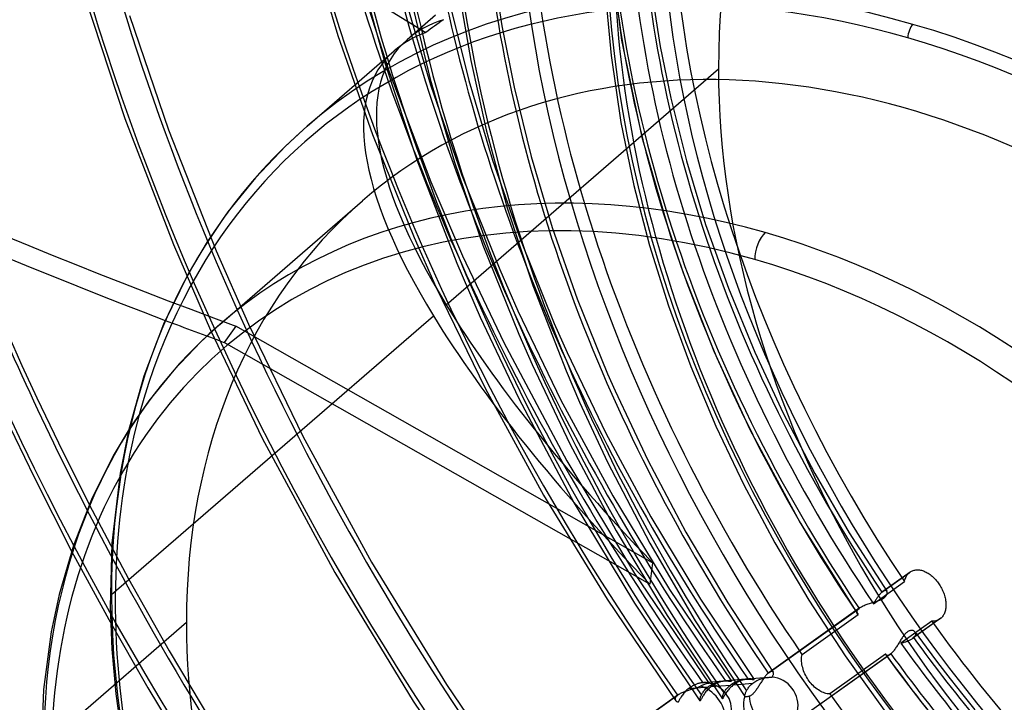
# Model space of a CAD drawing. Header units: millimetres. Extents: x -216 to 210, y -272 to 267.
# Tile 43 of 87: x -73 to -25, y -19 to 14. Entities that reach past the tile are written whole.
import ezdxf

# ---------------------------------------------------------------- set-up
doc = ezdxf.new("R2010")
doc.units = ezdxf.units.MM
doc.layers.add('MAIN-1', color=7, linetype='Continuous')

msp = doc.modelspace()

# ---------------------------------------------------------------- linework, layer by layer
at = {"layer": 'MAIN-1'}
for p, q in [((-80.209, 29.705), (-52.899, 12.947)), ((-58.59, 17.573), (-57.163, 12.802)), ((-44.037, 17.327), (-43.437, 12.578)), ((-56.338, 16.191), (-54.699, 11.094)), ((-56.145, 16.072), (-54.869, 11.424)), ((-49.67, 16.183), (-49.225, 13.266)), ((-51.283, 14.786), (-50.733, 11.584)), ((-69.354, 14.593), (-67.453, 8.792)), ((-53.949, 14.725), (-52.678, 10.406)), ((-53.617, 14.521), (-52.694, 10.687)), ((-51.753, 14.379), (-50.824, 10.626)), ((-44.205, 14.569), (-43.951, 11.824)), ((-41.951, 14.722), (-41.566, 12.267)), ((-67.229, 13.77), (-65.351, 8.239)), ((-53.811, 12.597), (-52.43, 13.793)), ((-49.225, 13.266), (-48.639, 10.303)), ((-57.163, 12.802), (-55.486, 8.015)), ((-43.437, 12.578), (-42.459, 7.88)), ((-58.645, 8.41), (-54.429, 12.062)), ((-41.566, 12.267), (-41.066, 9.775)), ((-50.733, 11.584), (-49.994, 8.235)), ((-43.951, 11.824), (-43.472, 8.594)), ((-54.869, 11.424), (-53.343, 6.788)), ((-54.699, 11.094), (-52.657, 5.723)), ((-51.922, -0.216), (-38.755, 11.188)), ((-52.694, 10.687), (-51.524, 6.678)), ((-50.824, 10.626), (-49.677, 6.778)), ((-52.678, 10.406), (-51.178, 6.075)), ((-48.639, 10.303), (-47.815, 6.953)), ((-41.066, 9.775), (-40.308, 6.734)), ((-67.453, 8.792), (-65.104, 2.688)), ((-43.472, 8.594), (-42.843, 5.541)), ((-65.351, 8.239), (-63.039, 2.384)), ((-58.646, 8.41), (-59.676, 7.467)), ((-49.994, 8.235), (-48.964, 4.462)), ((-55.486, 8.015), (-53.473, 3.03)), ((-42.459, 7.88), (-41.078, 3.102)), ((-59.676, 7.467), (-61.144, 5.923)), ((-53.343, 6.788), (-51.403, 1.791)), ((-51.524, 6.678), (-50.141, 2.665)), ((-49.677, 6.778), (-48.323, 2.914)), ((-47.815, 6.953), (-46.793, 3.515)), ((-40.308, 6.734), (-39.379, 3.663)), ((-61.144, 5.923), (-62.475, 4.27)), ((-52.657, 5.723), (-51.132, 2.154)), ((-51.178, 6.075), (-49.334, 1.481)), ((-42.843, 5.541), (-42.089, 2.647)), ((-62.866, -1.165), (-55.966, 4.811)), ((-48.964, 4.462), (-47.732, 0.72)), ((-62.475, 4.27), (-63.471, 2.825)), ((-46.793, 3.515), (-45.584, 0.061)), ((-39.379, 3.663), (-38.277, 0.576)), ((-53.473, 3.03), (-52.417, 0.654)), ((-48.323, 2.914), (-46.691, -1.123)), ((-41.078, 3.102), (-40.467, 1.329)), ((-65.104, 2.688), (-63.319, -1.446)), ((-63.471, 2.825), (-64.392, 1.278)), ((-63.039, 2.384), (-61.485, -1.153)), ((-50.141, 2.665), (-48.414, -1.643)), ((-42.089, 2.647), (-41.173, -0.273)), ((-51.132, 2.154), (-49.134, -2.048)), ((-51.403, 1.791), (-50.277, -0.825)), ((-49.334, 1.481), (-48.454, -0.513)), ((-64.392, 1.278), (-65.583, -1.154)), ((-40.467, 1.329), (-38.974, -2.467)), ((-52.417, 0.654), (-50.013, -4.287)), ((-47.732, 0.72), (-46.12, -3.415)), ((-38.277, 0.576), (-37.004, -2.513)), ((-45.584, 0.061), (-44.122, -3.551)), ((-41.173, -0.273), (-40.094, -3.21)), ((-68.105, -14.23), (-52.54, -0.751)), ((-50.277, -0.825), (-48.409, -4.753)), ((-48.454, -0.513), (-46.372, -4.824)), ((-65.583, -1.154), (-66.534, -3.668)), ((-62.866, -1.165), (-63.787, -2.007)), ((-62.087, -1.247), (-62.649, -2.036)), ((-41.938, -12.693), (-62.087, -1.247)), ((-61.485, -1.153), (-58.855, -6.564)), ((-46.691, -1.123), (-46.07, -2.526)), ((-73.135, -1.58), (-72.435, -3.148)), ((-63.319, -1.446), (-60.811, -6.662)), ((-48.414, -1.643), (-47.77, -3.112)), ((-63.787, -2.007), (-65.095, -3.377)), ((-42.078, -13.722), (-62.649, -2.036)), ((-49.134, -2.048), (-46.091, -7.771)), ((-46.07, -2.526), (-44.198, -6.426)), ((-38.974, -2.467), (-37.233, -6.248)), ((-37.004, -2.513), (-35.629, -5.453)), ((-72.435, -3.148), (-71.715, -4.713)), ((-47.77, -3.112), (-45.94, -6.946)), ((-40.094, -3.21), (-38.877, -6.095)), ((-66.534, -3.668), (-67.261, -6.255)), ((-65.095, -3.377), (-66.3, -4.865)), ((-46.12, -3.415), (-45.474, -4.927)), ((-44.122, -3.551), (-43.755, -4.387)), ((-71.715, -4.713), (-70.67, -6.888)), ((-50.013, -4.287), (-47.212, -9.415)), ((-48.409, -4.753), (-45.726, -9.802)), ((-43.755, -4.387), (-42.168, -7.738)), ((-66.3, -4.865), (-67.194, -6.151)), ((-46.372, -4.824), (-43.865, -9.453)), ((-45.474, -4.927), (-44.113, -7.835)), ((-73.25, -5.656), (-71.844, -8.555)), ((-35.629, -5.453), (-34.102, -8.368)), ((-67.194, -6.151), (-68.018, -7.518)), ((-38.877, -6.095), (-37.525, -8.927)), ((-67.261, -6.255), (-67.681, -8.355)), ((-60.811, -6.662), (-57.309, -13.159)), ((-58.855, -6.564), (-55.532, -12.656)), ((-44.198, -6.426), (-42.019, -10.469)), ((-37.233, -6.248), (-34.803, -10.762)), ((-70.67, -6.888), (-69.179, -9.874)), ((-45.94, -6.946), (-43.696, -11.142)), ((-68.018, -7.518), (-69.073, -9.631)), ((-46.091, -7.771), (-42.813, -13.203)), ((-44.113, -7.835), (-42.077, -11.747)), ((-42.168, -7.738), (-40.327, -11.21)), ((-71.844, -8.555), (-70.03, -12.126)), ((-67.681, -8.355), (-68.078, -11.737)), ((-34.102, -8.368), (-32.43, -11.244)), ((-37.525, -8.927), (-36.027, -11.733)), ((-47.212, -9.415), (-44.142, -14.447)), ((-43.865, -9.453), (-41.118, -13.985)), ((-69.073, -9.631), (-69.938, -11.849)), ((-69.179, -9.874), (-67.275, -13.47)), ((-45.726, -9.802), (-42.823, -14.64)), ((-42.019, -10.469), (-39.629, -14.443)), ((-34.803, -10.762), (-32.036, -15.165)), ((-43.696, -11.142), (-41.238, -15.247)), ((-40.327, -11.21), (-38.309, -14.627)), ((-32.43, -11.244), (-30.616, -14.069)), ((-69.938, -11.849), (-70.632, -14.231)), ((-68.078, -11.737), (-68.169, -14.804)), ((-42.077, -11.747), (-39.878, -15.493)), ((-36.027, -11.733), (-34.386, -14.501)), ((-70.03, -12.126), (-68.231, -15.44)), ((-55.532, -12.656), (-51.903, -18.577)), ((-57.309, -13.159), (-53.514, -19.384)), ((-42.813, -13.203), (-39.226, -18.505)), ((-30.853, -14.112), (-29.531, -13.172)), ((-29.488, -13.138), (-30.811, -14.079)), ((-29.676, -13.354), (-29.651, -13.312)), ((-29.651, -13.312), (-29.624, -13.272)), ((-29.624, -13.272), (-29.595, -13.236)), ((-29.595, -13.236), (-29.564, -13.202)), ((-29.564, -13.202), (-29.531, -13.172)), ((-29.531, -13.172), (-29.524, -13.166)), ((-29.524, -13.166), (-29.517, -13.16)), ((-29.517, -13.16), (-29.51, -13.155)), ((-29.51, -13.155), (-29.503, -13.149)), ((-29.503, -13.149), (-29.496, -13.144)), ((-29.496, -13.144), (-29.488, -13.138)), ((-29.488, -13.138), (-29.454, -13.116)), ((-29.454, -13.116), (-29.418, -13.096)), ((-29.418, -13.096), (-29.38, -13.078)), ((-29.38, -13.078), (-29.341, -13.063)), ((-29.341, -13.063), (-29.3, -13.05)), ((-29.3, -13.05), (-29.258, -13.041)), ((-29.258, -13.041), (-29.215, -13.034)), ((-29.215, -13.034), (-29.171, -13.03)), ((-29.171, -13.03), (-29.126, -13.03)), ((-29.126, -13.03), (-29.08, -13.032)), ((-29.08, -13.032), (-29.034, -13.037)), ((-29.034, -13.037), (-28.987, -13.045)), ((-28.987, -13.045), (-28.941, -13.055)), ((-28.941, -13.055), (-28.894, -13.068)), ((-28.894, -13.068), (-28.849, -13.083)), ((-28.849, -13.083), (-28.803, -13.101)), ((-28.803, -13.101), (-28.756, -13.122)), ((-28.756, -13.122), (-28.709, -13.145)), ((-28.709, -13.145), (-28.662, -13.171)), ((-28.662, -13.171), (-28.614, -13.2)), ((-28.614, -13.2), (-28.567, -13.231)), ((-28.567, -13.231), (-28.52, -13.265)), ((-28.52, -13.265), (-28.473, -13.301)), ((-28.473, -13.301), (-28.427, -13.339)), ((-67.275, -13.47), (-65.315, -16.942)), ((-31.266, -14.67), (-29.765, -13.603)), ((-29.765, -13.603), (-29.753, -13.549)), ((-29.753, -13.549), (-29.737, -13.497)), ((-29.737, -13.497), (-29.72, -13.447)), ((-29.72, -13.447), (-29.699, -13.399)), ((-29.699, -13.399), (-29.676, -13.354)), ((-28.427, -13.339), (-28.382, -13.38)), ((-28.382, -13.38), (-28.338, -13.422)), ((-28.338, -13.422), (-28.295, -13.467)), ((-28.295, -13.467), (-28.253, -13.513)), ((-28.253, -13.513), (-28.212, -13.56)), ((-28.212, -13.56), (-28.173, -13.608)), ((-28.173, -13.608), (-28.136, -13.657)), ((-28.136, -13.657), (-28.101, -13.707)), ((-28.101, -13.707), (-28.067, -13.758)), ((-28.067, -13.758), (-28.034, -13.812)), ((-70.632, -14.231), (-71.011, -16.022)), ((-41.118, -13.985), (-38.131, -18.419)), ((-31.002, -14.275), (-31.024, -14.304)), ((-30.98, -14.248), (-31.002, -14.275)), ((-30.958, -14.221), (-30.98, -14.248)), ((-30.937, -14.196), (-30.958, -14.221)), ((-30.915, -14.173), (-30.937, -14.196)), ((-30.894, -14.151), (-30.915, -14.173)), ((-30.873, -14.13), (-30.894, -14.151)), ((-30.853, -14.112), (-30.873, -14.13)), ((-30.845, -14.106), (-30.853, -14.112)), ((-30.838, -14.1), (-30.845, -14.106)), ((-30.831, -14.094), (-30.838, -14.1)), ((-30.824, -14.089), (-30.831, -14.094)), ((-30.818, -14.084), (-30.824, -14.089)), ((-30.811, -14.079), (-30.818, -14.084)), ((-30.784, -14.061), (-30.811, -14.079)), ((-30.759, -14.048), (-30.784, -14.061)), ((-30.735, -14.038), (-30.759, -14.048)), ((-30.713, -14.032), (-30.735, -14.038)), ((-30.692, -14.03), (-30.713, -14.032)), ((-30.674, -14.031), (-30.692, -14.03)), ((-30.657, -14.035), (-30.674, -14.031)), ((-30.66, -14.3), (-30.643, -14.275)), ((-30.642, -14.042), (-30.657, -14.035)), ((-30.643, -14.275), (-30.629, -14.25)), ((-30.629, -14.053), (-30.642, -14.042)), ((-30.619, -14.066), (-30.629, -14.053)), ((-30.629, -14.25), (-30.618, -14.226)), ((-30.61, -14.081), (-30.619, -14.066)), ((-30.618, -14.226), (-30.609, -14.202)), ((-30.604, -14.098), (-30.61, -14.081)), ((-30.609, -14.202), (-30.603, -14.179)), ((-30.601, -14.116), (-30.604, -14.098)), ((-30.603, -14.179), (-30.6, -14.157)), ((-30.599, -14.136), (-30.601, -14.116)), ((-30.6, -14.157), (-30.599, -14.136)), ((-28.034, -13.812), (-28.002, -13.866)), ((-28.002, -13.866), (-27.972, -13.922)), ((-27.972, -13.922), (-27.943, -13.979)), ((-27.943, -13.979), (-27.916, -14.037)), ((-27.916, -14.037), (-27.891, -14.096)), ((-27.891, -14.096), (-27.867, -14.156)), ((-27.867, -14.156), (-27.846, -14.215)), ((-27.846, -14.215), (-27.827, -14.275)), ((-27.827, -14.275), (-27.811, -14.334)), ((-44.142, -14.447), (-40.811, -19.366)), ((-42.823, -14.64), (-39.653, -19.368)), ((-39.629, -14.443), (-37.033, -18.334)), ((-38.309, -14.627), (-36.118, -17.978)), ((-34.386, -14.501), (-32.626, -17.192)), ((-31.753, -14.77), (-31.708, -14.75)), ((-31.708, -14.75), (-31.661, -14.731)), ((-31.661, -14.731), (-31.613, -14.712)), ((-31.613, -14.712), (-31.563, -14.694)), ((-31.563, -14.694), (-31.512, -14.677)), ((-31.512, -14.677), (-31.46, -14.66)), ((-31.46, -14.66), (-31.408, -14.643)), ((-31.408, -14.643), (-31.355, -14.628)), ((-31.355, -14.628), (-31.302, -14.612)), ((-31.302, -14.612), (-31.25, -14.597)), ((-31.244, -14.635), (-31.266, -14.67)), ((-31.25, -14.597), (-31.199, -14.581)), ((-31.222, -14.6), (-31.244, -14.635)), ((-31.2, -14.565), (-31.222, -14.6)), ((-31.178, -14.531), (-31.2, -14.565)), ((-31.199, -14.581), (-31.148, -14.566)), ((-31.157, -14.497), (-31.178, -14.531)), ((-31.135, -14.463), (-31.157, -14.497)), ((-31.148, -14.566), (-31.098, -14.55)), ((-31.113, -14.43), (-31.135, -14.463)), ((-31.091, -14.397), (-31.113, -14.43)), ((-31.098, -14.55), (-31.05, -14.534)), ((-31.069, -14.365), (-31.091, -14.397)), ((-31.047, -14.334), (-31.069, -14.365)), ((-31.05, -14.534), (-31.002, -14.517)), ((-31.024, -14.304), (-31.047, -14.334)), ((-31.002, -14.517), (-30.957, -14.499)), ((-30.957, -14.499), (-30.913, -14.481)), ((-30.913, -14.481), (-30.871, -14.461)), ((-30.871, -14.461), (-30.831, -14.44)), ((-30.831, -14.44), (-30.795, -14.419)), ((-30.795, -14.419), (-30.761, -14.396)), ((-30.761, -14.396), (-30.731, -14.373)), ((-30.731, -14.373), (-30.704, -14.349)), ((-30.704, -14.349), (-30.68, -14.324)), ((-30.68, -14.324), (-30.66, -14.3)), ((-27.811, -14.334), (-27.796, -14.393)), ((-27.796, -14.393), (-27.784, -14.452)), ((-27.784, -14.452), (-27.774, -14.51)), ((-27.774, -14.51), (-27.766, -14.566)), ((-27.766, -14.566), (-27.76, -14.621)), ((-27.76, -14.621), (-27.757, -14.675)), ((-27.757, -14.675), (-27.756, -14.729)), ((-27.756, -14.729), (-27.757, -14.782)), ((-68.169, -14.804), (-68.092, -16.866)), ((-36.353, -18.025), (-31.953, -14.895)), ((-31.907, -14.859), (-36.312, -17.992)), ((-34.716, -17.125), (-32.007, -15.197)), ((-32.061, -15.075), (-32.059, -15.058)), ((-32.061, -15.092), (-32.061, -15.075)), ((-32.059, -15.108), (-32.061, -15.092)), ((-32.059, -15.058), (-32.055, -15.04)), ((-32.055, -15.124), (-32.059, -15.108)), ((-32.055, -15.04), (-32.05, -15.022)), ((-32.05, -15.139), (-32.055, -15.124)), ((-32.05, -15.022), (-32.042, -15.004)), ((-32.043, -15.154), (-32.05, -15.139)), ((-32.034, -15.168), (-32.043, -15.154)), ((-32.042, -15.004), (-32.032, -14.986)), ((-32.03, -15.173), (-32.034, -15.168)), ((-32.032, -14.986), (-32.02, -14.968)), ((-32.026, -15.178), (-32.03, -15.173)), ((-32.022, -15.183), (-32.026, -15.178)), ((-32.017, -15.188), (-32.022, -15.183)), ((-32.02, -14.968), (-32.007, -14.949)), ((-32.012, -15.193), (-32.017, -15.188)), ((-32.007, -15.197), (-32.012, -15.193)), ((-32.007, -14.949), (-31.991, -14.931)), ((-31.991, -14.931), (-31.973, -14.913)), ((-31.973, -14.913), (-31.953, -14.895)), ((-31.953, -14.895), (-31.946, -14.889)), ((-31.946, -14.889), (-31.938, -14.882)), ((-31.938, -14.882), (-31.931, -14.876)), ((-31.931, -14.876), (-31.923, -14.87)), ((-31.923, -14.87), (-31.915, -14.864)), ((-31.915, -14.864), (-31.907, -14.858)), ((-31.907, -14.858), (-31.872, -14.835)), ((-31.872, -14.835), (-31.835, -14.813)), ((-31.835, -14.813), (-31.795, -14.791)), ((-31.795, -14.791), (-31.753, -14.77)), ((-27.871, -15.21), (-27.894, -15.248)), ((-27.849, -15.169), (-27.871, -15.21)), ((-27.829, -15.127), (-27.849, -15.169)), ((-27.812, -15.082), (-27.829, -15.127)), ((-27.797, -15.036), (-27.812, -15.082)), ((-27.784, -14.988), (-27.797, -15.036)), ((-27.774, -14.938), (-27.784, -14.988)), ((-27.766, -14.887), (-27.774, -14.938)), ((-27.761, -14.835), (-27.766, -14.887)), ((-27.757, -14.782), (-27.761, -14.835)), ((-71.379, -21.541), (-64.479, -15.566)), ((-68.231, -15.44), (-66.342, -18.73)), ((-41.238, -15.247), (-38.567, -19.265)), ((-39.878, -15.493), (-37.478, -19.16)), ((-28.437, -15.52), (-29.933, -16.584)), ((-28.049, -15.409), (-29.368, -16.348)), ((-28.005, -15.375), (-29.322, -16.311)), ((-28.388, -15.52), (-28.437, -15.52)), ((-28.341, -15.517), (-28.388, -15.52)), ((-28.294, -15.51), (-28.341, -15.517)), ((-28.249, -15.501), (-28.294, -15.51)), ((-28.205, -15.488), (-28.249, -15.501)), ((-28.163, -15.472), (-28.205, -15.488)), ((-28.123, -15.454), (-28.163, -15.472)), ((-28.085, -15.433), (-28.123, -15.454)), ((-28.049, -15.409), (-28.085, -15.433)), ((-28.041, -15.403), (-28.049, -15.409)), ((-28.034, -15.398), (-28.041, -15.403)), ((-28.026, -15.392), (-28.034, -15.398)), ((-28.019, -15.386), (-28.026, -15.392)), ((-28.012, -15.381), (-28.019, -15.386)), ((-28.005, -15.375), (-28.012, -15.381)), ((-27.975, -15.347), (-28.005, -15.375)), ((-27.947, -15.316), (-27.975, -15.347)), ((-27.92, -15.283), (-27.947, -15.316)), ((-27.894, -15.248), (-27.92, -15.283)), ((-71.011, -16.022), (-71.384, -18.824)), ((-29.768, -16.177), (-29.795, -16.212)), ((-29.739, -16.144), (-29.768, -16.177)), ((-29.71, -16.114), (-29.739, -16.144)), ((-29.681, -16.085), (-29.71, -16.114)), ((-29.652, -16.06), (-29.681, -16.085)), ((-29.622, -16.037), (-29.652, -16.06)), ((-29.593, -16.018), (-29.622, -16.037)), ((-29.563, -16.001), (-29.593, -16.018)), ((-29.534, -15.988), (-29.563, -16.001)), ((-29.504, -15.977), (-29.534, -15.988)), ((-29.476, -15.97), (-29.504, -15.977)), ((-29.448, -15.965), (-29.476, -15.97)), ((-29.421, -15.963), (-29.448, -15.965)), ((-29.395, -15.964), (-29.421, -15.963)), ((-29.371, -15.967), (-29.395, -15.964)), ((-29.348, -15.972), (-29.371, -15.967)), ((-29.326, -15.98), (-29.348, -15.972)), ((-29.306, -15.989), (-29.326, -15.98)), ((-29.287, -16), (-29.306, -15.989)), ((-29.27, -16.012), (-29.287, -16)), ((-29.255, -16.027), (-29.27, -16.012)), ((-29.243, -16.042), (-29.255, -16.027)), ((-29.244, -16.041), (-28.707, -16.777)), ((-29.231, -16.06), (-29.243, -16.042)), ((-29.223, -16.08), (-29.231, -16.06)), ((-29.229, -16.191), (-29.221, -16.168)), ((-29.217, -16.101), (-29.223, -16.08)), ((-29.221, -16.168), (-29.216, -16.145)), ((-29.215, -16.122), (-29.217, -16.101)), ((-29.216, -16.145), (-29.215, -16.122)), ((-30.064, -16.624), (-30.091, -16.667)), ((-30.037, -16.58), (-30.064, -16.624)), ((-30.01, -16.536), (-30.037, -16.58)), ((-29.984, -16.492), (-30.01, -16.536)), ((-29.957, -16.449), (-29.984, -16.492)), ((-29.93, -16.407), (-29.957, -16.449)), ((-29.933, -16.584), (-29.892, -16.572)), ((-29.903, -16.366), (-29.93, -16.407)), ((-29.877, -16.325), (-29.903, -16.366)), ((-29.892, -16.572), (-29.852, -16.559)), ((-29.85, -16.286), (-29.877, -16.325)), ((-29.852, -16.559), (-29.812, -16.546)), ((-29.823, -16.248), (-29.85, -16.286)), ((-29.795, -16.212), (-29.823, -16.248)), ((-29.812, -16.546), (-29.772, -16.533)), ((-29.772, -16.533), (-29.733, -16.52)), ((-29.733, -16.52), (-29.694, -16.506)), ((-29.694, -16.506), (-29.657, -16.492)), ((-29.657, -16.492), (-29.62, -16.478)), ((-29.62, -16.478), (-29.584, -16.463)), ((-29.584, -16.463), (-29.548, -16.448)), ((-29.548, -16.448), (-29.515, -16.432)), ((-29.515, -16.432), (-29.482, -16.416)), ((-29.482, -16.416), (-29.451, -16.4)), ((-29.451, -16.4), (-29.422, -16.383)), ((-29.422, -16.383), (-29.394, -16.365)), ((-29.394, -16.365), (-29.368, -16.348)), ((-29.368, -16.348), (-29.36, -16.342)), ((-29.36, -16.342), (-29.352, -16.336)), ((-29.352, -16.336), (-29.344, -16.33)), ((-29.344, -16.33), (-29.336, -16.324)), ((-29.336, -16.324), (-29.329, -16.317)), ((-29.329, -16.317), (-29.322, -16.311)), ((-29.322, -16.311), (-29.296, -16.287)), ((-29.296, -16.287), (-29.274, -16.263)), ((-29.274, -16.263), (-29.255, -16.239)), ((-29.255, -16.239), (-29.24, -16.215)), ((-29.24, -16.215), (-29.229, -16.191)), ((-68.092, -16.866), (-67.898, -19.03)), ((-65.315, -16.942), (-63.259, -20.376)), ((-30.46, -17.125), (-34.854, -20.25)), ((-30.419, -17.092), (-34.807, -20.213)), ((-34.727, -17.19), (-34.716, -17.125)), ((-30.672, -17.11), (-33.375, -19.032)), ((-30.671, -17.115), (-30.672, -17.11)), ((-30.669, -17.121), (-30.671, -17.115)), ((-30.666, -17.125), (-30.669, -17.121)), ((-30.664, -17.13), (-30.666, -17.125)), ((-30.661, -17.135), (-30.664, -17.13)), ((-30.658, -17.139), (-30.661, -17.135)), ((-30.48, -17.138), (-30.499, -17.149)), ((-30.461, -17.125), (-30.48, -17.138)), ((-30.454, -17.12), (-30.461, -17.125)), ((-30.447, -17.115), (-30.454, -17.12)), ((-30.44, -17.109), (-30.447, -17.115)), ((-30.433, -17.104), (-30.44, -17.109)), ((-30.426, -17.098), (-30.433, -17.104)), ((-30.419, -17.092), (-30.426, -17.098)), ((-30.393, -17.068), (-30.419, -17.092)), ((-30.366, -17.041), (-30.393, -17.068)), ((-30.339, -17.012), (-30.366, -17.041)), ((-30.312, -16.98), (-30.339, -17.012)), ((-30.284, -16.947), (-30.312, -16.98)), ((-30.256, -16.911), (-30.284, -16.947)), ((-30.229, -16.873), (-30.256, -16.911)), ((-30.201, -16.834), (-30.229, -16.873)), ((-30.173, -16.794), (-30.201, -16.834)), ((-30.146, -16.752), (-30.173, -16.794)), ((-30.119, -16.71), (-30.146, -16.752)), ((-30.091, -16.667), (-30.119, -16.71)), ((-28.707, -16.777), (-28.162, -17.507)), ((-34.738, -17.326), (-34.735, -17.258)), ((-34.738, -17.395), (-34.738, -17.326)), ((-34.735, -17.464), (-34.738, -17.395)), ((-34.735, -17.258), (-34.727, -17.19)), ((-34.727, -17.536), (-34.735, -17.464)), ((-34.717, -17.609), (-34.727, -17.536)), ((-34.702, -17.684), (-34.717, -17.609)), ((-32.626, -17.192), (-30.745, -19.809)), ((-30.651, -17.149), (-30.658, -17.139)), ((-30.658, -17.14), (-30.109, -17.893)), ((-30.642, -17.157), (-30.651, -17.149)), ((-30.632, -17.164), (-30.642, -17.157)), ((-30.621, -17.169), (-30.632, -17.164)), ((-30.609, -17.173), (-30.621, -17.169)), ((-30.596, -17.175), (-30.609, -17.173)), ((-30.582, -17.175), (-30.596, -17.175)), ((-30.567, -17.173), (-30.582, -17.175)), ((-30.551, -17.17), (-30.567, -17.173)), ((-30.534, -17.165), (-30.551, -17.17)), ((-30.517, -17.158), (-30.534, -17.165)), ((-30.499, -17.149), (-30.517, -17.158)), ((-28.162, -17.507), (-27.556, -18.298)), ((-36.402, -18.07), (-36.427, -18.097)), ((-36.377, -18.046), (-36.402, -18.07)), ((-36.353, -18.025), (-36.377, -18.046)), ((-36.346, -18.019), (-36.353, -18.025)), ((-36.339, -18.013), (-36.346, -18.019)), ((-36.332, -18.007), (-36.339, -18.013)), ((-36.325, -18.002), (-36.332, -18.007)), ((-36.318, -17.997), (-36.325, -18.002)), ((-36.312, -17.992), (-36.318, -17.997)), ((-36.282, -17.972), (-36.312, -17.992)), ((-36.253, -17.958), (-36.282, -17.972)), ((-36.227, -17.948), (-36.253, -17.958)), ((-36.202, -17.943), (-36.227, -17.948)), ((-36.18, -17.943), (-36.202, -17.943)), ((-36.16, -17.946), (-36.18, -17.943)), ((-36.143, -17.954), (-36.16, -17.946)), ((-36.129, -17.965), (-36.143, -17.954)), ((-36.117, -17.98), (-36.129, -17.965)), ((-36.108, -17.998), (-36.117, -17.98)), ((-36.102, -18.018), (-36.108, -17.998)), ((-36.108, -18.116), (-36.102, -18.089)), ((-36.099, -18.04), (-36.102, -18.018)), ((-36.102, -18.089), (-36.099, -18.064)), ((-36.099, -18.064), (-36.099, -18.04)), ((-34.683, -17.76), (-34.702, -17.684)), ((-34.661, -17.837), (-34.683, -17.76)), ((-34.636, -17.913), (-34.661, -17.837)), ((-34.606, -17.989), (-34.636, -17.913)), ((-34.573, -18.064), (-34.606, -17.989)), ((-34.538, -18.138), (-34.573, -18.064)), ((-30.109, -17.893), (-29.55, -18.639)), ((-39.82, -18.56), (-39.857, -18.574)), ((-39.783, -18.547), (-39.82, -18.56)), ((-39.746, -18.535), (-39.783, -18.547)), ((-39.71, -18.525), (-39.746, -18.535)), ((-39.674, -18.516), (-39.71, -18.525)), ((-39.64, -18.508), (-39.674, -18.516)), ((-39.606, -18.502), (-39.64, -18.508)), ((-39.573, -18.497), (-39.606, -18.502)), ((-39.541, -18.492), (-39.573, -18.497)), ((-39.51, -18.489), (-39.541, -18.492)), ((-39.508, -18.489), (-39.51, -18.489)), ((-39.506, -18.489), (-39.508, -18.489)), ((-39.504, -18.489), (-39.506, -18.489)), ((-39.502, -18.488), (-39.504, -18.489)), ((-39.501, -18.488), (-39.502, -18.488)), ((-39.499, -18.488), (-39.501, -18.488)), ((-38.526, -18.409), (-39.499, -18.488)), ((-39.466, -18.486), (-39.499, -18.488)), ((-39.468, -18.574), (-39.443, -18.564)), ((-39.434, -18.485), (-39.466, -18.486)), ((-39.443, -18.564), (-39.42, -18.554)), ((-39.404, -18.485), (-39.434, -18.485)), ((-39.42, -18.554), (-39.397, -18.545)), ((-39.376, -18.485), (-39.404, -18.485)), ((-39.397, -18.545), (-39.376, -18.537)), ((-39.35, -18.486), (-39.376, -18.485)), ((-39.376, -18.537), (-39.356, -18.53)), ((-39.356, -18.53), (-39.338, -18.524)), ((-39.327, -18.488), (-39.35, -18.486)), ((-39.338, -18.524), (-39.322, -18.519)), ((-39.305, -18.49), (-39.327, -18.488)), ((-39.322, -18.519), (-39.306, -18.514)), ((-39.306, -18.514), (-39.291, -18.511)), ((-39.286, -18.492), (-39.305, -18.49)), ((-39.291, -18.511), (-39.277, -18.508)), ((-39.269, -18.495), (-39.286, -18.492)), ((-39.277, -18.508), (-39.264, -18.506)), ((-39.255, -18.497), (-39.269, -18.495)), ((-39.264, -18.506), (-39.253, -18.505)), ((-39.243, -18.5), (-39.255, -18.497)), ((-39.253, -18.505), (-39.243, -18.506)), ((-39.234, -18.502), (-39.243, -18.5)), ((-39.243, -18.506), (-39.238, -18.506)), ((-39.238, -18.506), (-39.233, -18.506)), ((-39.229, -18.504), (-39.234, -18.502)), ((-39.233, -18.506), (-39.23, -18.506)), ((-39.23, -18.506), (-39.227, -18.506)), ((-39.226, -18.505), (-39.229, -18.504)), ((-39.227, -18.506), (-39.226, -18.506)), ((-39.226, -18.506), (-39.226, -18.505)), ((-39.113, -18.589), (-39.061, -18.56)), ((-39.061, -18.56), (-39.008, -18.534)), ((-39.008, -18.534), (-38.953, -18.51)), ((-38.923, -18.556), (-38.961, -18.578)), ((-38.953, -18.51), (-38.898, -18.489)), ((-38.884, -18.536), (-38.923, -18.556)), ((-38.898, -18.489), (-38.843, -18.47)), ((-38.846, -18.517), (-38.884, -18.536)), ((-38.808, -18.499), (-38.846, -18.517)), ((-38.843, -18.47), (-38.789, -18.454)), ((-38.77, -18.484), (-38.808, -18.499)), ((-38.789, -18.454), (-38.734, -18.441)), ((-38.732, -18.469), (-38.77, -18.484)), ((-38.734, -18.441), (-38.681, -18.43)), ((-38.694, -18.456), (-38.732, -18.469)), ((-38.657, -18.445), (-38.694, -18.456)), ((-38.681, -18.43), (-38.628, -18.421)), ((-38.62, -18.435), (-38.657, -18.445)), ((-38.628, -18.421), (-38.576, -18.414)), ((-38.584, -18.426), (-38.62, -18.435)), ((-38.548, -18.418), (-38.584, -18.426)), ((-38.576, -18.414), (-38.527, -18.409)), ((-38.514, -18.412), (-38.548, -18.418)), ((-38.527, -18.409), (-38.478, -18.406)), ((-38.48, -18.407), (-38.514, -18.412)), ((-38.447, -18.403), (-38.48, -18.407)), ((-38.478, -18.406), (-38.432, -18.404)), ((-38.416, -18.4), (-38.447, -18.403)), ((-38.432, -18.404), (-38.389, -18.404)), ((-37.446, -18.321), (-38.416, -18.4)), ((-38.376, -18.397), (-38.416, -18.4)), ((-38.389, -18.404), (-38.348, -18.405)), ((-38.338, -18.396), (-38.376, -18.397)), ((-38.348, -18.405), (-38.31, -18.406)), ((-38.303, -18.397), (-38.338, -18.396)), ((-38.31, -18.406), (-38.274, -18.408)), ((-38.27, -18.398), (-38.303, -18.397)), ((-38.274, -18.408), (-38.242, -18.411)), ((-38.241, -18.4), (-38.27, -18.398)), ((-38.242, -18.411), (-38.213, -18.413)), ((-38.214, -18.403), (-38.241, -18.4)), ((-38.191, -18.406), (-38.214, -18.403)), ((-38.213, -18.413), (-38.188, -18.416)), ((-38.171, -18.409), (-38.191, -18.406)), ((-38.188, -18.416), (-38.167, -18.418)), ((-38.178, -18.601), (-38.132, -18.566)), ((-38.155, -18.412), (-38.171, -18.409)), ((-38.167, -18.418), (-38.151, -18.419)), ((-38.143, -18.415), (-38.155, -18.412)), ((-38.151, -18.419), (-38.139, -18.42)), ((-38.135, -18.417), (-38.143, -18.415)), ((-38.139, -18.42), (-38.133, -18.42)), ((-38.131, -18.419), (-38.135, -18.417)), ((-38.133, -18.42), (-38.131, -18.419)), ((-38.132, -18.566), (-38.083, -18.533)), ((-38.083, -18.533), (-38.032, -18.501)), ((-38.032, -18.501), (-37.98, -18.473)), ((-38.025, -18.589), (-37.096, -18.513)), ((-37.988, -18.561), (-38.025, -18.589)), ((-37.95, -18.534), (-37.988, -18.561)), ((-37.98, -18.473), (-37.927, -18.446)), ((-37.911, -18.509), (-37.95, -18.534)), ((-37.927, -18.446), (-37.873, -18.423)), ((-37.872, -18.485), (-37.911, -18.509)), ((-37.873, -18.423), (-37.818, -18.401)), ((-37.831, -18.462), (-37.872, -18.485)), ((-37.791, -18.442), (-37.831, -18.462)), ((-37.818, -18.401), (-37.763, -18.383)), ((-37.75, -18.422), (-37.791, -18.442)), ((-37.763, -18.383), (-37.709, -18.367)), ((-37.71, -18.405), (-37.75, -18.422)), ((-37.67, -18.389), (-37.71, -18.405)), ((-37.709, -18.367), (-37.654, -18.353)), ((-37.63, -18.374), (-37.67, -18.389)), ((-37.654, -18.353), (-37.601, -18.342)), ((-37.59, -18.361), (-37.63, -18.374)), ((-37.601, -18.342), (-37.548, -18.333)), ((-37.551, -18.35), (-37.59, -18.361)), ((-37.512, -18.34), (-37.551, -18.35)), ((-37.548, -18.333), (-37.496, -18.326)), ((-37.475, -18.332), (-37.512, -18.34)), ((-37.496, -18.326), (-37.446, -18.321)), ((-37.438, -18.325), (-37.475, -18.332)), ((-37.446, -18.321), (-37.395, -18.318)), ((-37.402, -18.319), (-37.438, -18.325)), ((-37.367, -18.315), (-37.402, -18.319)), ((-37.395, -18.318), (-37.347, -18.316)), ((-37.333, -18.312), (-37.367, -18.315)), ((-37.347, -18.316), (-37.302, -18.316)), ((-36.365, -18.233), (-37.333, -18.312)), ((-37.331, -18.312), (-37.333, -18.312)), ((-37.329, -18.311), (-37.331, -18.312)), ((-37.326, -18.311), (-37.329, -18.311)), ((-37.324, -18.311), (-37.326, -18.311)), ((-37.322, -18.311), (-37.324, -18.311)), ((-37.319, -18.311), (-37.322, -18.311)), ((-37.276, -18.309), (-37.319, -18.311)), ((-37.302, -18.316), (-37.259, -18.317)), ((-37.234, -18.308), (-37.276, -18.309)), ((-37.259, -18.317), (-37.219, -18.319)), ((-37.196, -18.309), (-37.234, -18.308)), ((-37.219, -18.319), (-37.183, -18.321)), ((-37.162, -18.311), (-37.196, -18.309)), ((-37.183, -18.321), (-37.149, -18.324)), ((-37.169, -18.576), (-37.133, -18.544)), ((-37.131, -18.314), (-37.162, -18.311)), ((-37.149, -18.324), (-37.119, -18.327)), ((-37.133, -18.544), (-37.096, -18.513)), ((-37.103, -18.318), (-37.131, -18.314)), ((-37.119, -18.327), (-37.092, -18.33)), ((-37.08, -18.322), (-37.103, -18.318)), ((-37.096, -18.513), (-37.05, -18.478)), ((-37.092, -18.33), (-37.071, -18.332)), ((-37.061, -18.325), (-37.08, -18.322)), ((-37.071, -18.332), (-37.054, -18.334)), ((-37.047, -18.329), (-37.061, -18.325)), ((-37.054, -18.334), (-37.042, -18.335)), ((-37.05, -18.478), (-37.001, -18.445)), ((-37.038, -18.332), (-37.047, -18.329)), ((-37.042, -18.335), (-37.035, -18.335)), ((-37.033, -18.334), (-37.038, -18.332)), ((-37.035, -18.335), (-37.033, -18.334)), ((-37.001, -18.445), (-36.951, -18.414)), ((-36.951, -18.414), (-36.899, -18.385)), ((-36.899, -18.385), (-36.847, -18.359)), ((-36.847, -18.359), (-36.793, -18.335)), ((-36.793, -18.335), (-36.738, -18.314)), ((-36.732, -18.528), (-36.757, -18.569)), ((-36.738, -18.314), (-36.683, -18.295)), ((-36.707, -18.488), (-36.732, -18.528)), ((-36.681, -18.448), (-36.707, -18.488)), ((-36.683, -18.295), (-36.629, -18.279)), ((-36.656, -18.408), (-36.681, -18.448)), ((-36.631, -18.369), (-36.656, -18.408)), ((-36.605, -18.33), (-36.631, -18.369)), ((-36.629, -18.279), (-36.574, -18.265)), ((-36.579, -18.293), (-36.605, -18.33)), ((-36.554, -18.257), (-36.579, -18.293)), ((-36.574, -18.265), (-36.52, -18.254)), ((-36.528, -18.221), (-36.554, -18.257)), ((-36.503, -18.188), (-36.528, -18.221)), ((-36.52, -18.254), (-36.467, -18.245)), ((-36.477, -18.155), (-36.503, -18.188)), ((-36.452, -18.125), (-36.477, -18.155)), ((-36.467, -18.245), (-36.415, -18.238)), ((-36.427, -18.097), (-36.452, -18.125)), ((-36.415, -18.238), (-36.364, -18.233)), ((-36.364, -18.233), (-36.33, -18.23)), ((-36.33, -18.23), (-36.296, -18.229)), ((-36.296, -18.229), (-36.264, -18.228)), ((-36.264, -18.228), (-36.232, -18.228)), ((-36.232, -18.228), (-36.202, -18.228)), ((-36.202, -18.228), (-36.173, -18.229)), ((-36.173, -18.229), (-36.151, -18.2)), ((-36.151, -18.2), (-36.133, -18.171)), ((-36.133, -18.171), (-36.119, -18.143)), ((-36.119, -18.143), (-36.108, -18.116)), ((-34.499, -18.209), (-34.538, -18.138)), ((-34.458, -18.279), (-34.499, -18.209)), ((-34.415, -18.346), (-34.458, -18.279)), ((-34.371, -18.409), (-34.415, -18.346)), ((-34.323, -18.472), (-34.371, -18.409)), ((-34.272, -18.533), (-34.323, -18.472)), ((-34.219, -18.592), (-34.272, -18.533)), ((-27.556, -18.298), (-26.94, -19.082)), ((-71.384, -18.824), (-71.513, -21.791)), ((-67.898, -19.03), (-67.525, -21.591)), ((-66.342, -18.73), (-64.366, -21.988)), ((-51.903, -18.577), (-47.954, -24.361)), ((-40.684, -19.06), (-40.654, -19.039)), ((-40.654, -19.039), (-40.62, -19.019)), ((-40.62, -19.019), (-40.585, -18.999)), ((-40.585, -18.999), (-40.548, -18.98)), ((-40.548, -18.98), (-40.508, -18.962)), ((-40.508, -18.962), (-40.467, -18.944)), ((-40.467, -18.944), (-40.425, -18.926)), ((-40.433, -19.002), (-40.466, -19.043)), ((-40.398, -18.96), (-40.433, -19.002)), ((-40.425, -18.926), (-40.381, -18.91)), ((-40.36, -18.92), (-40.398, -18.96)), ((-40.381, -18.91), (-40.336, -18.893)), ((-40.32, -18.879), (-40.36, -18.92)), ((-40.336, -18.893), (-40.29, -18.878)), ((-40.278, -18.84), (-40.32, -18.879)), ((-40.29, -18.878), (-40.243, -18.862)), ((-40.234, -18.802), (-40.278, -18.84)), ((-40.243, -18.862), (-40.196, -18.847)), ((-40.189, -18.765), (-40.234, -18.802)), ((-40.196, -18.847), (-40.149, -18.833)), ((-40.189, -18.765), (-39.26, -18.689)), ((-40.154, -18.739), (-40.189, -18.765)), ((-40.118, -18.714), (-40.154, -18.739)), ((-40.149, -18.833), (-40.102, -18.819)), ((-40.082, -18.69), (-40.118, -18.714)), ((-40.102, -18.819), (-40.055, -18.805)), ((-40.045, -18.667), (-40.082, -18.69)), ((-40.055, -18.805), (-40.008, -18.791)), ((-40.007, -18.645), (-40.045, -18.667)), ((-40.008, -18.791), (-39.962, -18.777)), ((-39.97, -18.625), (-40.007, -18.645)), ((-39.932, -18.607), (-39.97, -18.625)), ((-39.962, -18.777), (-39.916, -18.763)), ((-39.894, -18.59), (-39.932, -18.607)), ((-39.916, -18.763), (-39.872, -18.749)), ((-39.857, -18.574), (-39.894, -18.59)), ((-39.872, -18.749), (-39.828, -18.734)), ((-39.828, -18.734), (-39.785, -18.719)), ((-39.785, -18.719), (-39.744, -18.703)), ((-39.744, -18.703), (-39.704, -18.687)), ((-39.704, -18.687), (-39.665, -18.67)), ((-39.665, -18.67), (-39.628, -18.652)), ((-39.628, -18.652), (-39.599, -18.637)), ((-39.599, -18.637), (-39.57, -18.622)), ((-39.57, -18.622), (-39.544, -18.609)), ((-39.563, -19.05), (-39.543, -19.014)), ((-39.544, -18.609), (-39.518, -18.597)), ((-39.543, -19.014), (-39.521, -18.977)), ((-39.521, -18.977), (-39.496, -18.94)), ((-39.518, -18.597), (-39.493, -18.586)), ((-39.496, -18.94), (-39.47, -18.903)), ((-39.493, -18.586), (-39.468, -18.574)), ((-39.47, -18.903), (-39.44, -18.866)), ((-39.422, -19.005), (-39.451, -19.046)), ((-39.44, -18.866), (-39.408, -18.829)), ((-39.391, -18.963), (-39.422, -19.005)), ((-39.408, -18.829), (-39.375, -18.792)), ((-39.358, -18.921), (-39.391, -18.963)), ((-39.375, -18.792), (-39.339, -18.757)), ((-39.322, -18.879), (-39.358, -18.921)), ((-39.339, -18.757), (-39.3, -18.723)), ((-39.284, -18.837), (-39.322, -18.879)), ((-39.3, -18.723), (-39.26, -18.689)), ((-39.243, -18.795), (-39.284, -18.837)), ((-39.26, -18.689), (-39.213, -18.654)), ((-39.2, -18.754), (-39.243, -18.795)), ((-39.213, -18.654), (-39.164, -18.62)), ((-39.154, -18.715), (-39.2, -18.754)), ((-39.164, -18.62), (-39.113, -18.589)), ((-39.107, -18.677), (-39.154, -18.715)), ((-39.107, -18.677), (-38.178, -18.601)), ((-39.072, -18.65), (-39.107, -18.677)), ((-39.036, -18.625), (-39.072, -18.65)), ((-38.999, -18.601), (-39.036, -18.625)), ((-38.961, -18.578), (-38.999, -18.601)), ((-38.528, -19.067), (-38.512, -19.027)), ((-38.512, -19.027), (-38.493, -18.985)), ((-38.493, -18.985), (-38.475, -18.951)), ((-38.475, -18.951), (-38.455, -18.916)), ((-38.455, -18.916), (-38.433, -18.88)), ((-38.416, -19.028), (-38.438, -19.064)), ((-38.433, -18.88), (-38.409, -18.844)), ((-38.392, -18.99), (-38.416, -19.028)), ((-38.409, -18.844), (-38.382, -18.808)), ((-38.366, -18.951), (-38.392, -18.99)), ((-38.382, -18.808), (-38.354, -18.772)), ((-38.337, -18.911), (-38.366, -18.951)), ((-38.354, -18.772), (-38.323, -18.736)), ((-38.306, -18.87), (-38.337, -18.911)), ((-38.323, -18.736), (-38.289, -18.701)), ((-38.273, -18.829), (-38.306, -18.87)), ((-38.289, -18.701), (-38.254, -18.667)), ((-38.238, -18.787), (-38.273, -18.829)), ((-38.254, -18.667), (-38.217, -18.633)), ((-38.2, -18.746), (-38.238, -18.787)), ((-38.217, -18.633), (-38.178, -18.601)), ((-38.16, -18.705), (-38.2, -18.746)), ((-38.117, -18.665), (-38.16, -18.705)), ((-38.072, -18.626), (-38.117, -18.665)), ((-38.025, -18.589), (-38.072, -18.626)), ((-37.471, -19.063), (-37.464, -19.037)), ((-37.464, -19.037), (-37.455, -19.009)), ((-37.455, -19.009), (-37.445, -18.98)), ((-37.445, -18.98), (-37.432, -18.948)), ((-37.432, -18.948), (-37.418, -18.916)), ((-37.418, -18.916), (-37.401, -18.882)), ((-37.401, -18.882), (-37.384, -18.849)), ((-37.384, -18.849), (-37.364, -18.815)), ((-37.364, -18.815), (-37.343, -18.781)), ((-37.343, -18.781), (-37.319, -18.747)), ((-37.319, -18.747), (-37.293, -18.712)), ((-37.293, -18.712), (-37.265, -18.677)), ((-37.265, -18.677), (-37.235, -18.643)), ((-37.235, -18.643), (-37.203, -18.609)), ((-37.203, -18.609), (-37.169, -18.576)), ((-37.099, -19.037), (-37.128, -19.062)), ((-37.071, -19.01), (-37.099, -19.037)), ((-37.043, -18.981), (-37.071, -19.01)), ((-37.016, -18.949), (-37.043, -18.981)), ((-36.988, -18.916), (-37.016, -18.949)), ((-36.962, -18.881), (-36.988, -18.916)), ((-36.935, -18.845), (-36.962, -18.881)), ((-36.909, -18.807), (-36.935, -18.845)), ((-36.884, -18.769), (-36.909, -18.807)), ((-36.858, -18.73), (-36.884, -18.769)), ((-36.833, -18.691), (-36.858, -18.73)), ((-36.808, -18.65), (-36.833, -18.691)), ((-36.782, -18.61), (-36.808, -18.65)), ((-36.757, -18.569), (-36.782, -18.61)), ((-34.163, -18.648), (-34.219, -18.592)), ((-34.105, -18.702), (-34.163, -18.648)), ((-34.046, -18.752), (-34.105, -18.702)), ((-33.985, -18.799), (-34.046, -18.752)), ((-33.924, -18.841), (-33.985, -18.799)), ((-33.862, -18.88), (-33.924, -18.841)), ((-33.8, -18.914), (-33.862, -18.88)), ((-33.738, -18.944), (-33.8, -18.914)), ((-33.677, -18.969), (-33.738, -18.944)), ((-33.617, -18.99), (-33.677, -18.969)), ((-33.557, -19.007), (-33.617, -18.99)), ((-33.496, -19.02), (-33.557, -19.007)), ((-33.435, -19.028), (-33.496, -19.02)), ((-33.375, -19.032), (-33.435, -19.028)), ((-29.55, -18.639), (-28.97, -19.395)), ((-53.514, -19.384), (-49.37, -25.458)), ((-48.195, -24.406), (-40.731, -19.096)), ((-40.685, -19.06), (-48.154, -24.373)), ((-40.838, -19.289), (-40.837, -19.267)), ((-40.835, -19.311), (-40.838, -19.289)), ((-40.837, -19.267), (-40.833, -19.243)), ((-40.829, -19.332), (-40.835, -19.311)), ((-40.833, -19.243), (-40.825, -19.219)), ((-40.82, -19.352), (-40.829, -19.332)), ((-40.825, -19.219), (-40.814, -19.195)), ((-40.808, -19.37), (-40.82, -19.352)), ((-40.814, -19.195), (-40.799, -19.17)), ((-40.795, -19.385), (-40.808, -19.37)), ((-40.799, -19.17), (-40.78, -19.145)), ((-40.781, -19.398), (-40.795, -19.385)), ((-40.764, -19.41), (-40.781, -19.398)), ((-40.78, -19.145), (-40.757, -19.121)), ((-40.746, -19.42), (-40.764, -19.41)), ((-40.757, -19.121), (-40.731, -19.096)), ((-40.726, -19.429), (-40.746, -19.42)), ((-40.731, -19.096), (-40.724, -19.09)), ((-40.705, -19.436), (-40.726, -19.429)), ((-40.724, -19.09), (-40.716, -19.084)), ((-40.716, -19.084), (-40.708, -19.078)), ((-40.708, -19.078), (-40.701, -19.072)), ((-40.694, -19.417), (-40.705, -19.436)), ((-40.701, -19.072), (-40.693, -19.066)), ((-40.682, -19.394), (-40.694, -19.417)), ((-40.693, -19.066), (-40.684, -19.06)), ((-40.668, -19.368), (-40.682, -19.394)), ((-40.653, -19.339), (-40.668, -19.368)), ((-40.636, -19.308), (-40.653, -19.339)), ((-40.618, -19.274), (-40.636, -19.308)), ((-40.598, -19.239), (-40.618, -19.274)), ((-40.576, -19.202), (-40.598, -19.239)), ((-40.551, -19.164), (-40.576, -19.202)), ((-40.525, -19.124), (-40.551, -19.164)), ((-40.497, -19.084), (-40.525, -19.124)), ((-40.466, -19.043), (-40.497, -19.084)), ((-39.657, -19.345), (-39.656, -19.326)), ((-39.656, -19.359), (-39.657, -19.345)), ((-39.656, -19.326), (-39.653, -19.302)), ((-39.653, -19.368), (-39.656, -19.359)), ((-39.653, -19.302), (-39.648, -19.273)), ((-39.649, -19.37), (-39.653, -19.368)), ((-39.643, -19.368), (-39.649, -19.37)), ((-39.648, -19.273), (-39.64, -19.241)), ((-39.636, -19.361), (-39.643, -19.368)), ((-39.64, -19.241), (-39.63, -19.206)), ((-39.627, -19.349), (-39.636, -19.361)), ((-39.63, -19.206), (-39.616, -19.168)), ((-39.617, -19.333), (-39.627, -19.349)), ((-39.606, -19.312), (-39.617, -19.333)), ((-39.616, -19.168), (-39.6, -19.128)), ((-39.593, -19.288), (-39.606, -19.312)), ((-39.6, -19.128), (-39.581, -19.086)), ((-39.578, -19.261), (-39.593, -19.288)), ((-39.581, -19.086), (-39.563, -19.05)), ((-39.562, -19.23), (-39.578, -19.261)), ((-39.544, -19.197), (-39.562, -19.23)), ((-39.524, -19.162), (-39.544, -19.197)), ((-39.502, -19.125), (-39.524, -19.162)), ((-39.477, -19.086), (-39.502, -19.125)), ((-39.451, -19.046), (-39.477, -19.086)), ((-38.571, -19.242), (-38.569, -19.223)), ((-38.57, -19.256), (-38.571, -19.242)), ((-38.567, -19.265), (-38.57, -19.256)), ((-38.569, -19.223), (-38.566, -19.199)), ((-38.563, -19.268), (-38.567, -19.265)), ((-38.566, -19.199), (-38.561, -19.171)), ((-38.557, -19.265), (-38.563, -19.268)), ((-38.561, -19.171), (-38.552, -19.139)), ((-38.55, -19.258), (-38.557, -19.265)), ((-38.552, -19.139), (-38.542, -19.105)), ((-38.541, -19.247), (-38.55, -19.258)), ((-38.542, -19.105), (-38.528, -19.067)), ((-38.531, -19.231), (-38.541, -19.247)), ((-38.52, -19.211), (-38.531, -19.231)), ((-38.507, -19.188), (-38.52, -19.211)), ((-38.492, -19.161), (-38.507, -19.188)), ((-38.476, -19.131), (-38.492, -19.161)), ((-38.458, -19.099), (-38.476, -19.131)), ((-38.438, -19.064), (-38.458, -19.099)), ((-37.482, -19.124), (-37.48, -19.107)), ((-37.482, -19.138), (-37.482, -19.124)), ((-37.482, -19.149), (-37.482, -19.138)), ((-37.481, -19.151), (-37.482, -19.149)), ((-37.481, -19.153), (-37.481, -19.151)), ((-37.48, -19.155), (-37.481, -19.153)), ((-37.48, -19.107), (-37.476, -19.086)), ((-37.479, -19.157), (-37.48, -19.155)), ((-37.479, -19.159), (-37.479, -19.157)), ((-37.478, -19.16), (-37.479, -19.159)), ((-37.47, -19.167), (-37.478, -19.16)), ((-37.476, -19.086), (-37.471, -19.063)), ((-37.458, -19.172), (-37.47, -19.167)), ((-37.442, -19.175), (-37.458, -19.172)), ((-37.422, -19.176), (-37.442, -19.175)), ((-37.398, -19.174), (-37.422, -19.176)), ((-37.372, -19.17), (-37.398, -19.174)), ((-37.342, -19.163), (-37.372, -19.17)), ((-37.309, -19.154), (-37.342, -19.163)), ((-37.271, -19.143), (-37.309, -19.154)), ((-37.243, -19.133), (-37.271, -19.143)), ((-37.214, -19.119), (-37.243, -19.133)), ((-37.185, -19.103), (-37.214, -19.119)), ((-37.156, -19.084), (-37.185, -19.103)), ((-37.128, -19.062), (-37.156, -19.084)), ((-28.97, -19.395), (-28.381, -20.145)), ((-26.94, -19.082), (-26.367, -19.793))]:
    msp.add_line(p, q, dxfattribs=at)
for centre, major_axis, ratio, start_param, end_param in [((-0.5, -0.433), (123.73, -142.871), 0.75, 0.713724, 3.451437), ((0, 0), (-123.075, 142.115), 0.75, -2.427868, 0.713724), ((-43, -37.239), (-117.838, 136.067), 0.75, -3.141592, -0.857072), ((-43, -37.239), (117.183, -135.311), 0.75, 0, 2.284521), ((-43, -37.239), (-117.838, 136.067), 0.75, 0, 2.284521), ((-43, -37.239), (117.183, -135.311), 0.75, -3.141592, -0.857072), ((22, 19.053), (36.258, -41.867), 0.75, 2.284521, 5.426113), ((21.329, 18.471), (-90.348, 104.325), 0.75, 0.713724, 1.460202), ((21.329, 18.471), (-81.208, 93.771), 0.75, 0.713724, 1.455819), ((-0.5, -0.433), (123.73, -142.871), 0.75, -2.427868, -0.309845), ((0, 0), (-123.075, 142.115), 0.75, 0.713724, 3.855317), ((21.329, 18.471), (-72.068, 83.216), 0.75, 0.713724, 1.450323), ((21.329, 18.471), (-62.927, 72.662), 0.75, 0.713724, 1.443228), ((-5, -4.33), (-117.838, 136.067), 0.75, 0.713724, 2.284521), ((-156.477, 104.096), (-151.646, 107.976), 0.248604, 1.839676, 2.405729), ((-157.039, 103.307), (151.646, -107.976), 0.248604, -1.301917, -0.759121), ((16.929, 14.661), (-57.068, 65.897), 0.75, 0.713724, 1.438666), ((0, 0), (29.296, -33.828), 0.75, 3.141578, 3.855317), ((-18.191, -15.754), (14.41, -45.945), 0.376055, 1.909641, 3.207129), ((-18.809, -16.289), (14.41, -45.945), 0.376055, 1.924858, 3.223805), ((21.5, 18.62), (36.913, -42.623), 0.75, -2.427868, -0.857072), ((12.529, 10.85), (-51.209, 59.131), 0.75, 0.713724, 1.431671), ((21.329, 18.471), (70.896, -81.863), 0.75, -2.211039, -1.692077), ((8.129, 7.04), (-45.35, 52.365), 0.75, 0.713724, 1.422845), ((7.798, 6.753), (42.186, -48.712), 0.75, -2.427868, -1.723189), ((8.129, 7.04), (-39.491, 45.6), 0.75, 0.713724, 1.409984), ((7.798, 6.753), (39.3, -45.379), 0.75, -2.427868, -1.729131), ((7.798, 6.753), (-38.51, 44.467), 0.75, 0.713724, 1.41068), ((8.129, 7.04), (38.319, -44.247), 0.75, -2.427868, -1.734342), ((4.15, 3.594), (-36.258, 41.867), 0.75, 0.63008, 2.284521), ((7.798, 6.753), (36.913, -42.623), 0.75, -2.427868, -1.734751), ((7.293, 6.316), (-36.913, 42.623), 0.75, 0.713724, 3.141578), ((4.65, 4.027), (36.913, -42.623), 0.75, -2.427868, -0.857072), ((-29.6, -25.634), (-28.968, 33.45), 0.75, -0.857072, 0.465009), ((7.293, 6.316), (-42.186, 48.712), 0.75, 0.803149, 3.087015), ((-29.35, -25.418), (-29.296, 33.828), 0.75, -0.857072, 0), ((21.329, 18.471), (61.755, -71.309), 0.75, -2.121659, -1.69716), ((8.129, 7.04), (44.178, -51.012), 0.75, -2.295789, -1.72213), ((16.929, 14.661), (55.896, -64.543), 0.75, -2.149407, -1.702823), ((12.529, 10.85), (50.037, -57.778), 0.75, -2.196268, -1.709792), ((-18.191, -15.754), (-36.185, 27.752), 0.295915, -0.19802, -0.060594), ((-42.254, -36.593), (44.932, 58.587), 0.583609, 1.094769, 1.109986), ((-29.35, 12.904), (-0.139, -0.48), 0.433013, -2.55359, -0.982794), ((-29.35, -25.418), (-29.296, 33.828), 0.75, -2.427868, -0.857072), ((-29.6, -25.634), (26.366, -30.445), 0.75, 0.713724, 3.141578), ((-18.809, -16.289), (-36.185, 27.752), 0.295915, -0.182804, -0.060086), ((-18.191, -15.754), (-36.185, 27.752), 0.295915, -0.060594, 0.652945), ((-29.6, -25.634), (-28.968, 33.45), 0.75, 2.676545, 5.426113), ((-18.809, -16.289), (-36.185, 27.752), 0.295915, -0.060086, 0.652945), ((0, 0), (29.296, -33.828), 0.75, -2.427868, -0.000014), ((21.329, 18.471), (89.176, -102.972), 0.75, -2.07078, -1.7547), ((-29.35, -25.418), (-29.296, 33.828), 0.75, 0, 0.713724), ((-36.5, -31.61), (-26.366, 30.445), 0.75, -0.857072, 0), ((-37, -32.043), (-25.712, 29.689), 0.75, -0.857072, 2.284521), ((-29.6, -25.634), (26.366, -30.445), 0.75, 3.141578, 3.855317), ((21.329, 18.471), (80.036, -92.418), 0.75, -2.005256, -1.884288), ((-36.5, 2.403), (-0.277, -0.961), 0.433013, -2.55359, -0.982794), ((-36.5, -31.61), (-26.366, 30.445), 0.75, -2.427868, -0.857072), ((-37, -32.043), (-25.712, 29.689), 0.75, 2.284521, 5.426113), ((-18.191, -15.754), (-36.185, 27.752), 0.295915, 0.652945, 1.099468), ((-18.809, -16.289), (-36.185, 27.752), 0.295915, 0.652945, 1.116144), ((-36.5, -31.61), (-26.366, 30.445), 0.75, 0, 0.713724), ((-157.039, 103.307), (151.646, -107.976), 0.248604, -0.759121, -0.735864), ((-29.6, -25.634), (-28.968, 33.45), 0.75, 0.465009, 2.284521), ((21.329, 18.471), (80.036, -92.418), 0.75, -1.884288, -1.686408), ((10.862, 9.407), (40.742, 61.578), 0.56382, 2.270787, 2.287463), ((-29.35, -25.418), (-29.296, 33.828), 0.75, 0.713724, 2.284521), ((-29.6, -25.634), (26.366, -30.445), 0.75, -2.427868, -0.000014), ((7.798, 6.753), (36.913, -42.623), 0.75, -1.693199, -1.591741), ((7.798, 6.753), (-38.51, 44.467), 0.75, 1.450499, 1.547746), ((8.129, 7.04), (38.319, -44.247), 0.75, -1.688358, -1.596582), ((7.798, 6.753), (39.3, -45.379), 0.75, -1.690116, -1.594824), ((8.129, 7.04), (-39.491, 45.6), 0.75, 1.454597, 1.543648), ((-39.453, -19.831), (0.109, -1.338), 0.996262, 1.344543, 2.902732), ((-36.21, -19.567), (0.461, -1.265), 0.961565, 1.006733, 2.750259), ((-39.453, -19.831), (0.778, -1.094), 0.65974, 1.633869, 2.484842), ((7.798, 6.753), (42.186, -48.712), 0.75, -1.686854, -1.598086), ((-39.453, -19.831), (0.778, -1.094), 0.65974, 0.791511, 1.633869), ((-36.21, -19.567), (0.109, -1.338), 0.996262, -1.968262, -0.103819), ((-36.21, -19.567), (-0.778, 1.094), 0.65974, 0.773464, 1.633869)]:
    msp.add_ellipse(centre, major_axis=major_axis, ratio=ratio, start_param=start_param, end_param=end_param, dxfattribs=at)

doc.saveas('drawing.dxf')
